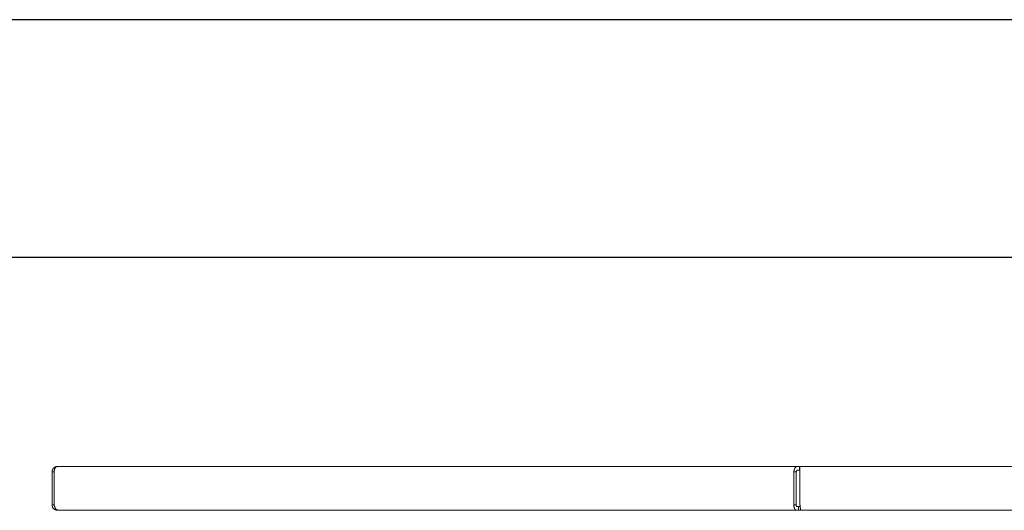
# Model space of a CAD drawing. Header units: millimetres. Extents: x 7284 to 21933, y -3393 to -31.
# Tile 39 of 57: x 12544 to 12937, y -1597 to -1401. Entities that reach past the tile are written whole.
import ezdxf

# ---------------------------------------------------------------- set-up
doc = ezdxf.new("R2010")
doc.units = ezdxf.units.MM
doc.layers.add('60', color=7, linetype='Continuous')
doc.layers.add('细实线层', color=7, linetype='Continuous')
doc.layers.add('粗实线层', color=7, linetype='Continuous', lineweight=25)

# ---------------------------------------------------------------- blocks, each defined once
blk = doc.blocks.new('$CAXA_FRAME_13B17AC1$')
at = {"layer": '粗实线层'}
blk.add_line((138.5, 95), (-138.5, 95), dxfattribs=at)
at = {"layer": '细实线层'}
blk.add_line((148.5, 105), (-148.5, 105), dxfattribs=at)

msp = doc.modelspace()

# ---------------------------------------------------------------- linework, layer by layer
at = {"layer": '60', "color": 7, "linetype": 'Continuous', "lineweight": 13}
for p, q in [((12854.538, -1579.014), (12559.058, -1579.014)), ((13104.064, -1579.014), (12855.322, -1579.014)), ((12855.852, -1596.514), (13103.359, -1596.514))]:
    msp.add_line(p, q, dxfattribs=at)
at = {"layer": '60', "color": 7, "linetype": 'Continuous', "lineweight": 18}
for p, q in [((12559.063, -1579.014), (12854.545, -1579.014)), ((12855.322, -1579.014), (13104.063, -1579.014)), ((12855.322, -1580.514), (12855.322, -1579.014)), ((12556.863, -1581.214), (12556.863, -1594.314)), ((12556.863, -1581.214), (12557.725, -1581.214)), ((12557.725, -1581.214), (12557.725, -1594.314)), ((12853.052, -1581.214), (12853.052, -1594.314)), ((12853.052, -1581.214), (12854.007, -1581.214)), ((12854.007, -1581.214), (12854.007, -1594.314)), ((12855.494, -1581.214), (12855.494, -1594.314)), ((12557.725, -1594.314), (12556.863, -1594.314)), ((12854.007, -1594.314), (12853.052, -1594.314)), ((12854.912, -1595.014), (12855.568, -1595.014)), ((12854.912, -1596.514), (12854.912, -1595.014)), ((12559.063, -1596.514), (12559.49, -1596.514)), ((12559.49, -1596.514), (12854.261, -1596.514)), ((12854.912, -1596.514), (12855.853, -1596.514)), ((12855.853, -1596.514), (13103.356, -1596.514))]:
    msp.add_line(p, q, dxfattribs=at)
for points, knots in [([(12559.063, -1579.014), (12558.992, -1579.014), (12558.92, -1579.018), (12558.813, -1579.028), (12558.777, -1579.033), (12558.706, -1579.043), (12558.67, -1579.049), (12558.563, -1579.071), (12558.423, -1579.106), (12558.221, -1579.178), (12558.074, -1579.247), (12557.995, -1579.291), (12557.963, -1579.309), (12557.948, -1579.318), (12557.901, -1579.346), (12557.87, -1579.365), (12557.721, -1579.465), (12557.61, -1579.556), (12557.458, -1579.708), (12557.409, -1579.762), (12557.34, -1579.846), (12557.318, -1579.875), (12557.275, -1579.933), (12557.254, -1579.962), (12557.194, -1580.052), (12557.12, -1580.175), (12557.059, -1580.305), (12557.017, -1580.405), (12557.004, -1580.438), (12556.98, -1580.507), (12556.969, -1580.541), (12556.937, -1580.645), (12556.902, -1580.784), (12556.881, -1580.926), (12556.871, -1581.033), (12556.867, -1581.087), (12556.865, -1581.142), (12556.864, -1581.178), (12556.863, -1581.196), (12556.863, -1581.214)], [0, 0, 0, 0, 0.0625, 0.0625, 0.09375, 0.09375, 0.125, 0.125, 0.1875, 0.25, 0.3125, 0.328125, 0.328125, 0.34375, 0.34375, 0.375, 0.375, 0.5, 0.5, 0.5625, 0.5625, 0.59375, 0.59375, 0.625, 0.625, 0.6875, 0.75, 0.75, 0.78125, 0.78125, 0.8125, 0.8125, 0.875, 0.9375, 0.9375, 0.96875, 0.984375, 0.984375, 1, 1, 1, 1]), ([(12557.725, -1581.214), (12557.725, -1581.178), (12557.724, -1581.142), (12557.725, -1581.07), (12557.726, -1581.034), (12557.731, -1580.925), (12557.742, -1580.783), (12557.772, -1580.574), (12557.8, -1580.439), (12557.824, -1580.339), (12557.833, -1580.305), (12557.852, -1580.24), (12557.861, -1580.208), (12557.892, -1580.112), (12557.936, -1579.99), (12557.988, -1579.874), (12558.03, -1579.791), (12558.044, -1579.763), (12558.074, -1579.71), (12558.089, -1579.683), (12558.136, -1579.607), (12558.201, -1579.51), (12558.307, -1579.382), (12558.392, -1579.299), (12558.442, -1579.257), (12558.462, -1579.241), (12558.472, -1579.233), (12558.502, -1579.21), (12558.523, -1579.195), (12558.625, -1579.126), (12558.71, -1579.085), (12558.819, -1579.05), (12558.841, -1579.043), (12558.885, -1579.033), (12558.908, -1579.028), (12558.975, -1579.018), (12559.019, -1579.014), (12559.063, -1579.014)], [0, 0, 0, 0, 0.03125, 0.03125, 0.0625, 0.0625, 0.125, 0.1875, 0.25, 0.25, 0.28125, 0.28125, 0.3125, 0.3125, 0.375, 0.4375, 0.4375, 0.46875, 0.46875, 0.5, 0.5, 0.5625, 0.625, 0.6875, 0.703125, 0.703125, 0.71875, 0.71875, 0.75, 0.75, 0.875, 0.875, 0.90625, 0.90625, 0.9375, 0.9375, 1, 1, 1, 1]), ([(12854.545, -1579.014), (12854.497, -1579.014), (12854.449, -1579.018), (12854.389, -1579.027), (12854.377, -1579.029), (12854.353, -1579.033), (12854.317, -1579.04), (12854.282, -1579.05), (12854.164, -1579.085), (12854.073, -1579.126), (12853.962, -1579.195), (12853.94, -1579.21), (12853.896, -1579.241), (12853.875, -1579.257), (12853.811, -1579.308), (12853.769, -1579.346), (12853.709, -1579.406), (12853.689, -1579.427), (12853.65, -1579.47), (12853.631, -1579.492), (12853.575, -1579.561), (12853.504, -1579.657), (12853.439, -1579.764), (12853.392, -1579.847), (12853.377, -1579.876), (12853.348, -1579.934), (12853.334, -1579.963), (12853.293, -1580.054), (12853.242, -1580.177), (12853.178, -1580.371), (12853.144, -1580.507), (12853.125, -1580.594), (12853.121, -1580.611), (12853.114, -1580.646), (12853.104, -1580.699), (12853.095, -1580.751), (12853.068, -1580.928), (12853.056, -1581.07), (12853.052, -1581.214)], [0, 0, 0, 0, 0.0625, 0.0625, 0.078125, 0.078125, 0.09375, 0.125, 0.125, 0.25, 0.25, 0.28125, 0.28125, 0.3125, 0.3125, 0.375, 0.375, 0.40625, 0.40625, 0.4375, 0.4375, 0.5, 0.5625, 0.5625, 0.59375, 0.59375, 0.625, 0.625, 0.6875, 0.75, 0.8125, 0.8125, 0.828125, 0.828125, 0.84375, 0.875, 0.875, 1, 1, 1, 1]), ([(12854.545, -1579.014), (12854.673, -1579.014), (12854.802, -1579.014), (12855.062, -1579.014), (12855.192, -1579.014), (12855.322, -1579.014)], [0, 0, 0, 0, 0.5, 0.5, 1, 1, 1, 1]), ([(12855.494, -1581.214), (12855.49, -1581.142), (12855.483, -1580.999), (12855.476, -1580.856), (12855.47, -1580.75), (12855.469, -1580.714), (12855.465, -1580.644), (12855.463, -1580.609), (12855.458, -1580.506), (12855.451, -1580.371), (12855.444, -1580.241), (12855.438, -1580.146), (12855.436, -1580.114), (12855.433, -1580.052), (12855.431, -1580.021), (12855.422, -1579.871), (12855.415, -1579.76), (12855.406, -1579.633), (12855.403, -1579.596), (12855.401, -1579.56), (12855.399, -1579.536), (12855.398, -1579.525), (12855.393, -1579.467), (12855.386, -1579.381), (12855.376, -1579.271), (12855.368, -1579.202), (12855.363, -1579.168), (12855.361, -1579.155), (12855.36, -1579.149), (12855.358, -1579.13), (12855.356, -1579.119), (12855.351, -1579.088), (12855.343, -1579.053), (12855.333, -1579.021), (12855.326, -1579.014), (12855.322, -1579.014)], [0, 0, 0, 0, 0.0625, 0.125, 0.125, 0.15625, 0.15625, 0.1875, 0.1875, 0.25, 0.3125, 0.3125, 0.34375, 0.34375, 0.375, 0.375, 0.5, 0.5, 0.53125, 0.546875, 0.546875, 0.5625, 0.5625, 0.625, 0.6875, 0.75, 0.765625, 0.765625, 0.78125, 0.78125, 0.8125, 0.8125, 0.875, 0.9375, 1, 1, 1, 1]), ([(12854.499, -1580.514), (12854.491, -1580.514), (12854.484, -1580.514), (12854.468, -1580.516), (12854.46, -1580.516), (12854.437, -1580.52), (12854.422, -1580.523), (12854.377, -1580.537), (12854.347, -1580.55), (12854.311, -1580.572), (12854.304, -1580.577), (12854.29, -1580.586), (12854.269, -1580.602), (12854.235, -1580.631), (12854.21, -1580.659), (12854.192, -1580.68), (12854.186, -1580.688), (12854.174, -1580.703), (12854.168, -1580.711), (12854.139, -1580.752), (12854.119, -1580.787), (12854.092, -1580.844), (12854.083, -1580.864), (12854.071, -1580.894), (12854.068, -1580.905), (12854.06, -1580.925), (12854.057, -1580.936), (12854.04, -1580.989), (12854.03, -1581.032), (12854.02, -1581.089), (12854.018, -1581.1), (12854.015, -1581.123), (12854.014, -1581.134), (12854.01, -1581.169), (12854.008, -1581.191), (12854.007, -1581.214)], [0, 0, 0, 0, 0.03125, 0.03125, 0.0625, 0.0625, 0.125, 0.125, 0.25, 0.25, 0.28125, 0.28125, 0.3125, 0.375, 0.4375, 0.4375, 0.46875, 0.46875, 0.5, 0.5, 0.625, 0.625, 0.6875, 0.6875, 0.71875, 0.71875, 0.75, 0.75, 0.875, 0.875, 0.90625, 0.90625, 0.9375, 0.9375, 1, 1, 1, 1]), ([(12855.322, -1580.514), (12855.286, -1580.514), (12855.249, -1580.514), (12855.177, -1580.514), (12855.141, -1580.514), (12855.035, -1580.514), (12854.965, -1580.514), (12854.828, -1580.514), (12854.761, -1580.514), (12854.629, -1580.514), (12854.564, -1580.514), (12854.499, -1580.514)], [0, 0, 0, 0, 0.125, 0.125, 0.25, 0.25, 0.5, 0.5, 0.75, 0.75, 1, 1, 1, 1]), ([(12556.863, -1594.314), (12556.863, -1594.386), (12556.87, -1594.529), (12556.891, -1594.672), (12556.913, -1594.779), (12556.921, -1594.814), (12556.938, -1594.884), (12556.948, -1594.919), (12556.979, -1595.022), (12557.003, -1595.09), (12557.058, -1595.222), (12557.089, -1595.287), (12557.14, -1595.382), (12557.158, -1595.414), (12557.195, -1595.476), (12557.214, -1595.507), (12557.315, -1595.657), (12557.406, -1595.768), (12557.558, -1595.92), (12557.612, -1595.969), (12557.724, -1596.061), (12557.782, -1596.104), (12557.961, -1596.224), (12558.088, -1596.291), (12558.255, -1596.36), (12558.288, -1596.373), (12558.357, -1596.398), (12558.391, -1596.409), (12558.495, -1596.441), (12558.634, -1596.475), (12558.847, -1596.507), (12558.991, -1596.514), (12559.063, -1596.514)], [0, 0, 0, 0, 0.0625, 0.125, 0.125, 0.15625, 0.15625, 0.1875, 0.1875, 0.25, 0.25, 0.3125, 0.3125, 0.34375, 0.34375, 0.375, 0.375, 0.5, 0.5, 0.5625, 0.5625, 0.625, 0.625, 0.75, 0.75, 0.78125, 0.78125, 0.8125, 0.8125, 0.875, 0.9375, 1, 1, 1, 1]), ([(12559.49, -1596.514), (12559.436, -1596.514), (12559.383, -1596.511), (12559.302, -1596.5), (12559.276, -1596.496), (12559.222, -1596.485), (12559.196, -1596.479), (12559.065, -1596.444), (12558.963, -1596.402), (12558.838, -1596.333), (12558.813, -1596.318), (12558.763, -1596.287), (12558.739, -1596.271), (12558.667, -1596.22), (12558.62, -1596.183), (12558.484, -1596.063), (12558.398, -1595.972), (12558.277, -1595.818), (12558.2, -1595.711), (12558.096, -1595.539), (12558.034, -1595.416), (12557.99, -1595.32), (12557.976, -1595.288), (12557.955, -1595.239), (12557.949, -1595.222), (12557.935, -1595.189), (12557.929, -1595.173), (12557.872, -1595.023), (12557.831, -1594.885), (12557.781, -1594.674), (12557.767, -1594.603), (12557.752, -1594.513), (12557.749, -1594.494), (12557.743, -1594.458), (12557.736, -1594.404), (12557.729, -1594.35), (12557.725, -1594.314)], [0, 0, 0, 0, 0.0625, 0.0625, 0.09375, 0.09375, 0.125, 0.125, 0.25, 0.25, 0.28125, 0.28125, 0.3125, 0.3125, 0.375, 0.375, 0.5, 0.5, 0.5625, 0.625, 0.6875, 0.6875, 0.71875, 0.71875, 0.734375, 0.734375, 0.75, 0.75, 0.875, 0.875, 0.9375, 0.9375, 0.953125, 0.953125, 0.96875, 1, 1, 1, 1]), ([(12853.052, -1594.314), (12853.048, -1594.386), (12853.047, -1594.457), (12853.048, -1594.565), (12853.049, -1594.601), (12853.051, -1594.672), (12853.054, -1594.708), (12853.061, -1594.815), (12853.076, -1594.954), (12853.111, -1595.157), (12853.142, -1595.287), (12853.169, -1595.383), (12853.179, -1595.415), (12853.198, -1595.477), (12853.209, -1595.507), (12853.263, -1595.657), (12853.313, -1595.767), (12853.384, -1595.895), (12853.399, -1595.92), (12853.422, -1595.956), (12853.429, -1595.968), (12853.445, -1595.992), (12853.484, -1596.05), (12853.558, -1596.147), (12853.663, -1596.257), (12853.738, -1596.319), (12853.786, -1596.354), (12853.796, -1596.36), (12853.815, -1596.373), (12853.845, -1596.392), (12853.874, -1596.409), (12853.934, -1596.44), (12854.014, -1596.475), (12854.095, -1596.496), (12854.157, -1596.507), (12854.178, -1596.51), (12854.22, -1596.513), (12854.241, -1596.514), (12854.261, -1596.514)], [0, 0, 0, 0, 0.0625, 0.0625, 0.09375, 0.09375, 0.125, 0.125, 0.1875, 0.25, 0.3125, 0.3125, 0.34375, 0.34375, 0.375, 0.375, 0.5, 0.5, 0.53125, 0.53125, 0.546875, 0.546875, 0.5625, 0.625, 0.6875, 0.75, 0.75, 0.765625, 0.765625, 0.78125, 0.8125, 0.8125, 0.875, 0.9375, 0.9375, 0.96875, 0.96875, 1, 1, 1, 1]), ([(12854.007, -1594.314), (12854.003, -1594.36), (12854.001, -1594.406), (12854.003, -1594.473), (12854.005, -1594.495), (12854.009, -1594.539), (12854.012, -1594.561), (12854.022, -1594.624), (12854.031, -1594.665), (12854.049, -1594.722), (12854.056, -1594.74), (12854.07, -1594.776), (12854.078, -1594.793), (12854.103, -1594.841), (12854.121, -1594.87), (12854.152, -1594.909), (12854.162, -1594.921), (12854.184, -1594.942), (12854.207, -1594.962), (12854.23, -1594.977), (12854.249, -1594.987), (12854.255, -1594.99), (12854.267, -1594.996), (12854.274, -1594.998), (12854.305, -1595.01), (12854.331, -1595.014), (12854.357, -1595.014)], [0, 0, 0, 0, 0.125, 0.125, 0.1875, 0.1875, 0.25, 0.25, 0.375, 0.375, 0.4375, 0.4375, 0.5, 0.5, 0.625, 0.625, 0.6875, 0.6875, 0.75, 0.8125, 0.8125, 0.84375, 0.84375, 0.875, 0.875, 1, 1, 1, 1]), ([(12854.357, -1595.014), (12854.413, -1595.014), (12854.468, -1595.014), (12854.573, -1595.014), (12854.623, -1595.014), (12854.693, -1595.014), (12854.716, -1595.014), (12854.759, -1595.014), (12854.78, -1595.014), (12854.82, -1595.014), (12854.839, -1595.014), (12854.876, -1595.014), (12854.894, -1595.014), (12854.912, -1595.014)], [0, 0, 0, 0, 0.25, 0.25, 0.5, 0.5, 0.625, 0.625, 0.75, 0.75, 0.875, 0.875, 1, 1, 1, 1]), ([(12855.853, -1596.514), (12855.846, -1596.514), (12855.831, -1596.507), (12855.816, -1596.486), (12855.801, -1596.458), (12855.793, -1596.44), (12855.778, -1596.398), (12855.771, -1596.374), (12855.756, -1596.319), (12855.748, -1596.289), (12855.737, -1596.238), (12855.733, -1596.22), (12855.726, -1596.182), (12855.722, -1596.163), (12855.703, -1596.063), (12855.689, -1595.972), (12855.67, -1595.845), (12855.664, -1595.806), (12855.659, -1595.765), (12855.655, -1595.737), (12855.653, -1595.724), (12855.643, -1595.653), (12855.636, -1595.595), (12855.613, -1595.416), (12855.599, -1595.29), (12855.582, -1595.139), (12855.58, -1595.123), (12855.576, -1595.089), (12855.574, -1595.072), (12855.568, -1595.02), (12855.565, -1594.986), (12855.553, -1594.883), (12855.539, -1594.743), (12855.516, -1594.531), (12855.501, -1594.387), (12855.494, -1594.314)], [0, 0, 0, 0, 0.0625, 0.125, 0.125, 0.1875, 0.1875, 0.25, 0.25, 0.3125, 0.3125, 0.34375, 0.34375, 0.375, 0.375, 0.5, 0.5, 0.53125, 0.546875, 0.546875, 0.5625, 0.5625, 0.625, 0.625, 0.75, 0.75, 0.765625, 0.765625, 0.78125, 0.78125, 0.8125, 0.8125, 0.875, 0.9375, 1, 1, 1, 1]), ([(12854.261, -1596.514), (12854.372, -1596.514), (12854.481, -1596.514), (12854.698, -1596.514), (12854.805, -1596.514), (12854.912, -1596.514)], [0, 0, 0, 0, 0.5, 0.5, 1, 1, 1, 1])]:
    msp.add_open_spline(points, degree=3, knots=knots, dxfattribs=at)

# ---------------------------------------------------------------- block references
at = {"layer": '粗实线层', "xscale": 9.488793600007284, "yscale": 9.488793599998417, "zscale": 9.488793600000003}
msp.add_blockref('$CAXA_FRAME_13B17AC1$', (13548.368, -2397.118), dxfattribs=at)

doc.saveas('drawing.dxf')
